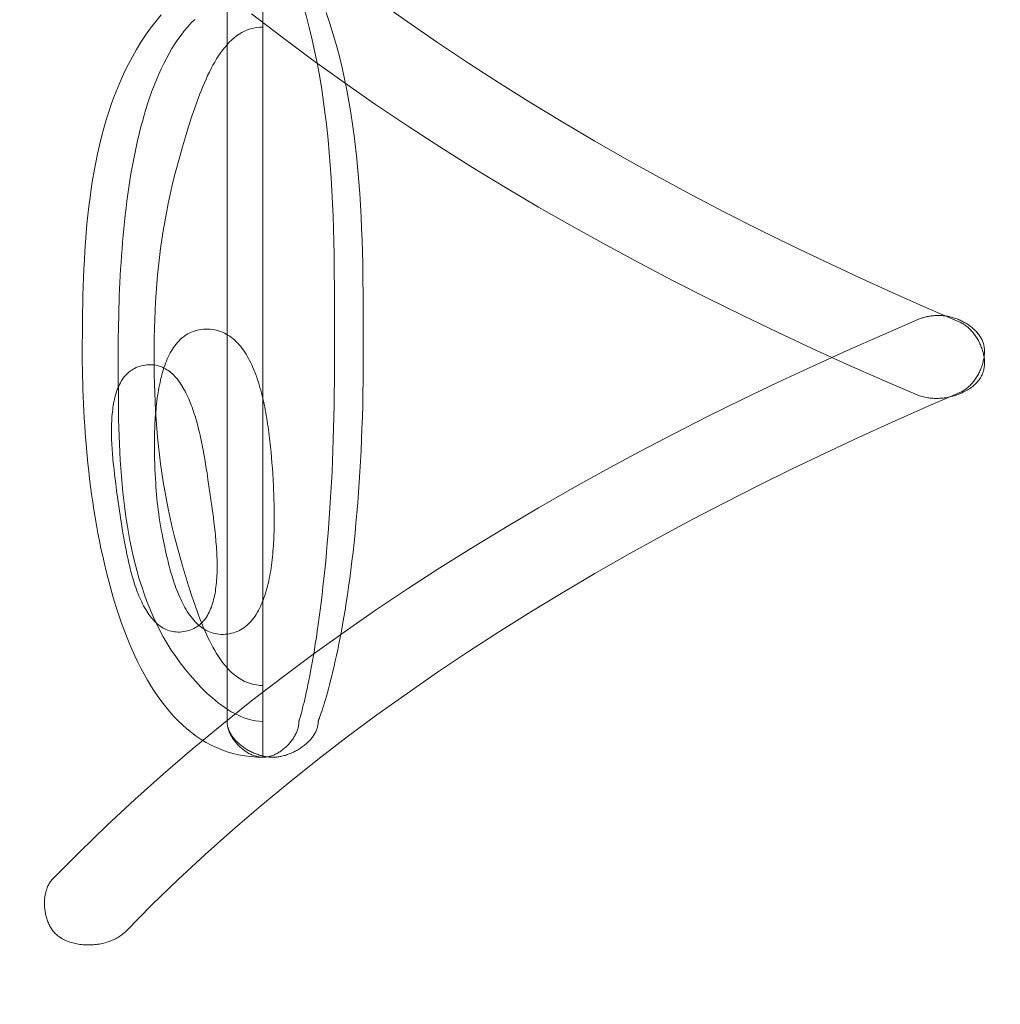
# Model space of a CAD drawing. Header units: millimetres. Extents: x 3925 to 5043, y -86 to 778.
# Tile 73 of 157: x 4416.15 to 4417.37, y 438.18 to 439.41. Entities that reach past the tile are written whole.
import ezdxf

# ---------------------------------------------------------------- set-up
doc = ezdxf.new("R2010")
doc.units = ezdxf.units.MM
doc.header["$LTSCALE"] = 46.255
doc.header["$PDMODE"] = 3
doc.header["$PDSIZE"] = 1
doc.layers.get('Defpoints').update_dxf_attribs({"linetype": 'CONTINUOUS'})
doc.layers.add('140-154101-01_RIGGDXF_DIMENSION', color=7, linetype='CONTINUOUS')
doc.layers.add('H30K-TOP-COVDXF_CONTINUOUS_LINE', color=7, linetype='CONTINUOUS')
doc.styles.add('SLDTEXTSTYLE0', font='arialbd.ttf', dxfattribs={"height": 5.5})
doc.dimstyles.new('SLDDIMSTYLE2', dxfattribs={"dimtxt": 5.650301, "dimasz": 4.572, "dimexe": 0, "dimexo": 0.0625, "dimgap": 1.412575, "dimtad": 0, "dimtih": 1, "dimtoh": 1, "dimlfac": 3.5, "dimrnd": 1e-09, "dimzin": 4, "dimdsep": 46, "dimtxsty": 'SLDTEXTSTYLE0', "dimsah": 1, "dimcen": 0.09, "dimadec": 0, "dimazin": 1, "dimtol": 1, "dimtp": 0.5, "dimtm": 0.5, "dimtfac": 1, "dimtdec": 1, "dimtofl": 0, "dimtmove": 0, "dimatfit": 3, "dimfxl": 1, "dimfrac": 2, "dimtolj": 1, "dimarcsym": 0})

# ---------------------------------------------------------------- blocks, each defined once
blk = doc.blocks.new('*D71')
at = {"layer": '140-154101-01_RIGGDXF_DIMENSION', "color": 0, "linetype": 'Continuous', "lineweight": -2}
for p, q in [((4325.461, 463.5558), (4325.461, 362.4572)), ((4496.711, 463.5558), (4496.711, 362.4572)), ((4492.711, 362.4572), (4329.461, 362.4572))]:
    blk.add_line(p, q, dxfattribs=at)
at = {"layer": '140-154101-01_RIGGDXF_DIMENSION', "color": 0, "linetype": 'Continuous'}
for points in [[(4329.461, 363.1239), (4329.461, 361.7905), (4325.461, 362.4572)], [(4492.711, 363.1239), (4492.711, 361.7905), (4496.711, 362.4572)]]:
    blk.add_solid(points, dxfattribs=at)
at = {"layer": 'Defpoints', "color": 0, "linetype": 'Continuous'}
for p in [(4325.461, 463.6183), (4496.711, 463.6183), (4325.461, 362.4572)]:
    blk.add_point(p, dxfattribs=at)
at = {"layer": '140-154101-01_RIGGDXF_DIMENSION', "color": 0, "linetype": 'Continuous', "insert": (4414.4397, 367.4057), "char_height": 5.5, "attachment_point": 5, "style": 'SLDTEXTSTYLE0'}
blk.add_mtext('\\A1;685.00 [26.97]', dxfattribs=at)

msp = doc.modelspace()

# ---------------------------------------------------------------- linework, layer by layer
at = {"layer": 'H30K-TOP-COVDXF_CONTINUOUS_LINE', "color": 7, "linetype": 'Continuous', "lineweight": 0}
for p, q in [((4416.4502, 439.4893), (4416.4502, 438.4858)), ((4416.4053, 439.4443), (4416.4053, 438.5307)), ((4416.5397, 439.067), (4416.5394, 439.0989)), ((4416.5754, 439.0599), (4416.5751, 439.089)), ((4416.5756, 439.0308), (4416.5754, 439.0599)), ((4416.2243, 439.0197), (4416.2242, 438.9982)), ((4416.2692, 439.009), (4416.2694, 439.024)), ((4416.2691, 438.9946), (4416.2692, 439.009)), ((4416.2242, 438.9982), (4416.2242, 438.9796)), ((4416.2692, 438.9583), (4416.2691, 438.9946)), ((4416.2693, 438.9384), (4416.2692, 438.9583)), ((4416.2695, 438.9184), (4416.2693, 438.9384)), ((4416.3774, 438.8589), (4416.3763, 438.8649)), ((4416.3784, 438.853), (4416.3774, 438.8589)), ((4416.4609, 438.8606), (4416.4603, 438.8674)), ((4416.4614, 438.854), (4416.4609, 438.8606)), ((4416.3149, 438.8528), (4416.3151, 438.8465)), ((4416.3151, 438.8465), (4416.3153, 438.8404)), ((4416.3793, 438.8473), (4416.3784, 438.853)), ((4416.3802, 438.8416), (4416.3793, 438.8473)), ((4416.4619, 438.8475), (4416.4614, 438.854)), ((4416.4623, 438.8412), (4416.4619, 438.8475)), ((4416.2646, 438.8396), (4416.2653, 438.8337)), ((4416.2653, 438.8337), (4416.2661, 438.8279)), ((4416.3153, 438.8404), (4416.3156, 438.8345)), ((4416.3156, 438.8345), (4416.316, 438.8289)), ((4416.3814, 438.8333), (4416.3802, 438.8416)), ((4416.3862, 438.7998), (4416.3814, 438.8333)), ((4416.4629, 438.8322), (4416.4623, 438.8412)), ((4416.4632, 438.8265), (4416.4629, 438.8322)), ((4416.2661, 438.8279), (4416.2672, 438.8195)), ((4416.2672, 438.8195), (4416.2721, 438.786)), ((4416.4635, 438.8206), (4416.4632, 438.8265)), ((4416.4637, 438.8145), (4416.4635, 438.8206)), ((4416.4639, 438.8082), (4416.4637, 438.8145)), ((4416.3874, 438.7914), (4416.3862, 438.7998)), ((4416.2721, 438.786), (4416.2733, 438.7777)), ((4416.3882, 438.7856), (4416.3874, 438.7914)), ((4416.3889, 438.7798), (4416.3882, 438.7856)), ((4416.2733, 438.7777), (4416.2742, 438.772)), ((4416.2742, 438.772), (4416.2751, 438.7663)), ((4416.2751, 438.7663), (4416.2761, 438.7604)), ((4416.2761, 438.7604), (4416.2772, 438.7544))]:
    msp.add_line(p, q, dxfattribs=at)
for points in [[(4416.5394, 439.0989), (4416.5391, 439.1149), (4416.5388, 439.1309), (4416.5384, 439.1469), (4416.5378, 439.1628), (4416.5372, 439.1788), (4416.5364, 439.1947), (4416.5354, 439.2107), (4416.5343, 439.2266), (4416.533, 439.2424), (4416.5316, 439.2583), (4416.5299, 439.2741), (4416.528, 439.2898), (4416.526, 439.3055), (4416.5236, 439.3212), (4416.5211, 439.3368), (4416.5182, 439.3524), (4416.5151, 439.3679), (4416.5118, 439.3833), (4416.5081, 439.3987), (4416.5041, 439.414), (4416.4998, 439.4292), (4416.4952, 439.4443)], [(4417.3215, 439.0302), (4417.2792, 439.0485), (4417.2371, 439.0672), (4417.195, 439.0863), (4417.1531, 439.1059), (4417.1113, 439.126), (4417.0696, 439.1465), (4417.0282, 439.1675), (4416.987, 439.1891), (4416.9461, 439.2111), (4416.9054, 439.2336), (4416.865, 439.2567), (4416.825, 439.2802), (4416.7853, 439.3044), (4416.7459, 439.329), (4416.707, 439.3543), (4416.6684, 439.3801), (4416.6304, 439.4064), (4416.5927, 439.4334)], [(4416.3227, 439.4145), (4416.316, 439.4063), (4416.3095, 439.3979), (4416.3034, 439.3892), (4416.2976, 439.3804), (4416.292, 439.3714), (4416.2868, 439.3622), (4416.2818, 439.3529), (4416.2771, 439.3433), (4416.2727, 439.3337), (4416.2685, 439.3238), (4416.2646, 439.3139), (4416.2609, 439.3038), (4416.2574, 439.2935), (4416.2542, 439.2832), (4416.2511, 439.2727), (4416.2483, 439.2622), (4416.2457, 439.2515), (4416.2433, 439.2408), (4416.2411, 439.23), (4416.239, 439.2191), (4416.2371, 439.2081), (4416.2354, 439.1971), (4416.2339, 439.1861), (4416.2325, 439.175), (4416.2312, 439.1639), (4416.2301, 439.1527), (4416.2291, 439.1415), (4416.2282, 439.1304), (4416.2274, 439.1192), (4416.2268, 439.108), (4416.2262, 439.0968), (4416.2257, 439.0857), (4416.2253, 439.0746), (4416.225, 439.0635), (4416.2247, 439.0525), (4416.2245, 439.0415), (4416.2243, 439.0197)], [(4416.436, 439.4158), (4416.474, 439.3866), (4416.5125, 439.3579), (4416.5515, 439.3299), (4416.591, 439.3025), (4416.6309, 439.2757), (4416.6713, 439.2495), (4416.7121, 439.2238), (4416.7533, 439.1988), (4416.7948, 439.1742), (4416.8367, 439.1503), (4416.8789, 439.1269), (4416.9213, 439.104), (4416.964, 439.0816), (4417.007, 439.0598), (4417.0502, 439.0385), (4417.0935, 439.0176), (4417.137, 438.9973), (4417.1807, 438.9774), (4417.2244, 438.958), (4417.2683, 438.9391)], [(4416.5751, 439.089), (4416.5749, 439.1036), (4416.5745, 439.1182), (4416.5741, 439.1328), (4416.5735, 439.1474), (4416.5729, 439.1619), (4416.5721, 439.1765), (4416.5712, 439.191), (4416.5701, 439.2056), (4416.5689, 439.2201), (4416.5675, 439.2345), (4416.566, 439.249), (4416.5642, 439.2633), (4416.5623, 439.2777), (4416.5601, 439.292), (4416.5577, 439.3062), (4416.5551, 439.3204), (4416.5522, 439.3345), (4416.5491, 439.3485), (4416.5457, 439.3624), (4416.542, 439.3763), (4416.5381, 439.3901), (4416.5338, 439.4038), (4416.5293, 439.4174)], [(4416.2694, 439.024), (4416.2698, 439.0394), (4416.27, 439.0473), (4416.2702, 439.0553), (4416.2705, 439.0633), (4416.2709, 439.0715), (4416.2712, 439.0797), (4416.2717, 439.088), (4416.2721, 439.0963), (4416.2727, 439.1047), (4416.2732, 439.1132), (4416.2739, 439.1217), (4416.2746, 439.1302), (4416.2753, 439.1387), (4416.2761, 439.1473), (4416.277, 439.1559), (4416.278, 439.1645), (4416.279, 439.1731), (4416.2801, 439.1816), (4416.2812, 439.1902), (4416.2824, 439.1987), (4416.2838, 439.2073), (4416.2851, 439.2157), (4416.2866, 439.2242), (4416.2882, 439.2325), (4416.2898, 439.2408), (4416.2915, 439.2491), (4416.2933, 439.2573), (4416.2952, 439.2654), (4416.2972, 439.2734), (4416.2993, 439.2813), (4416.3015, 439.2891), (4416.3038, 439.2968), (4416.3062, 439.3044), (4416.3087, 439.3119), (4416.3113, 439.3192), (4416.3141, 439.3264), (4416.3169, 439.3335), (4416.3198, 439.3404), (4416.3229, 439.3472), (4416.3261, 439.3538), (4416.3294, 439.3602), (4416.3328, 439.3664), (4416.3363, 439.3725), (4416.34, 439.3783), (4416.3438, 439.384), (4416.3477, 439.3894), (4416.3518, 439.3947), (4416.356, 439.3997), (4416.3603, 439.4045), (4416.3648, 439.409)], [(4416.3142, 438.9876), (4416.3142, 438.9992), (4416.3143, 439.0107), (4416.3146, 439.0221), (4416.3149, 439.0334), (4416.3154, 439.0447), (4416.3159, 439.0558), (4416.3166, 439.0669), (4416.3175, 439.078), (4416.3184, 439.0891), (4416.3195, 439.1001), (4416.3208, 439.1112), (4416.3222, 439.1223), (4416.3237, 439.1334), (4416.3255, 439.1446), (4416.3274, 439.1558), (4416.3294, 439.1671), (4416.3317, 439.1785), (4416.3342, 439.1901), (4416.3368, 439.2017), (4416.3397, 439.2135), (4416.3427, 439.2254), (4416.346, 439.2375), (4416.3495, 439.2497), (4416.3532, 439.2622), (4416.3572, 439.2749), (4416.3614, 439.2877), (4416.363, 439.2924), (4416.3646, 439.2971), (4416.3662, 439.3018), (4416.3679, 439.3065), (4416.3696, 439.3113), (4416.3714, 439.3159), (4416.3732, 439.3206), (4416.3751, 439.3252), (4416.377, 439.3298), (4416.379, 439.3343), (4416.381, 439.3387), (4416.3831, 439.3431), (4416.3852, 439.3474), (4416.3875, 439.3515), (4416.3898, 439.3556), (4416.3921, 439.3596), (4416.3946, 439.3634), (4416.3971, 439.3671), (4416.3997, 439.3706), (4416.4024, 439.374), (4416.4052, 439.3772), (4416.408, 439.3803), (4416.411, 439.3831), (4416.414, 439.3858), (4416.4172, 439.3882), (4416.4204, 439.3904), (4416.4237, 439.3925), (4416.4272, 439.3942), (4416.4307, 439.3958), (4416.4344, 439.397), (4416.4382, 439.398), (4416.4421, 439.3988), (4416.4461, 439.3992), (4416.4502, 439.3994)], [(4416.5398, 439.0034), (4416.5398, 439.0192), (4416.5397, 439.067)], [(4416.5192, 438.5307), (4416.5193, 438.5309), (4416.5195, 438.5314), (4416.5198, 438.5322), (4416.5202, 438.5334), (4416.5208, 438.5349), (4416.5214, 438.5368), (4416.5222, 438.539), (4416.5231, 438.5415), (4416.524, 438.5444), (4416.5251, 438.5476), (4416.5261, 438.5509), (4416.5272, 438.5544), (4416.5283, 438.5583), (4416.5295, 438.5624), (4416.5307, 438.5668), (4416.532, 438.5716), (4416.5334, 438.5766), (4416.5347, 438.5819), (4416.5362, 438.5876), (4416.5376, 438.5935), (4416.5391, 438.5997), (4416.5405, 438.6063), (4416.5421, 438.6132), (4416.5436, 438.6203), (4416.5451, 438.6278), (4416.5466, 438.6356), (4416.5482, 438.6437), (4416.5497, 438.6521), (4416.5512, 438.6609), (4416.5528, 438.67), (4416.5543, 438.6793), (4416.5558, 438.6891), (4416.5572, 438.6991), (4416.5587, 438.7095), (4416.5601, 438.7201), (4416.5614, 438.7312), (4416.5628, 438.7425), (4416.5641, 438.7542), (4416.5653, 438.7662), (4416.5665, 438.7786), (4416.5676, 438.7912), (4416.5687, 438.8043), (4416.5697, 438.8176), (4416.5706, 438.8302), (4416.5714, 438.843), (4416.5722, 438.8562), (4416.5729, 438.8696), (4416.5735, 438.8833), (4416.574, 438.8973), (4416.5745, 438.9116), (4416.5749, 438.9262), (4416.5752, 438.9411), (4416.5754, 438.9562), (4416.5756, 438.9717), (4416.5756, 439.0308)], [(4417.2949, 439.0386), (4417.2937, 439.0386), (4417.2926, 439.0385), (4417.2915, 439.0385), (4417.2903, 439.0384), (4417.2892, 439.0383), (4417.2881, 439.0382), (4417.2869, 439.0381), (4417.2858, 439.038), (4417.2847, 439.0378), (4417.2835, 439.0376), (4417.2824, 439.0374), (4417.2813, 439.0372), (4417.2802, 439.0369), (4417.2791, 439.0367), (4417.2779, 439.0364), (4417.2768, 439.0361), (4417.2757, 439.0358), (4417.2747, 439.0355), (4417.2736, 439.0351), (4417.2725, 439.0347), (4417.2714, 439.0343), (4417.2704, 439.0339), (4417.2693, 439.0335), (4417.2244, 439.0141)], [(4417.3482, 439.0103), (4417.3475, 439.0115), (4417.3467, 439.0127), (4417.3459, 439.0139), (4417.3451, 439.015), (4417.3442, 439.0161), (4417.3433, 439.0172), (4417.3423, 439.0183), (4417.3413, 439.0193), (4417.3403, 439.0203), (4417.3392, 439.0213), (4417.3381, 439.0223), (4417.337, 439.0233), (4417.3359, 439.0242), (4417.3347, 439.0251), (4417.3335, 439.026), (4417.3323, 439.0268), (4417.3311, 439.0276), (4417.3298, 439.0284), (4417.3285, 439.0292), (4417.3272, 439.0299), (4417.3259, 439.0306), (4417.3246, 439.0313), (4417.3232, 439.032), (4417.3219, 439.0326), (4417.3205, 439.0332), (4417.3191, 439.0338), (4417.3177, 439.0343), (4417.3163, 439.0348), (4417.3149, 439.0353), (4417.3135, 439.0357), (4417.312, 439.0361), (4417.3106, 439.0365), (4417.3092, 439.0369), (4417.3077, 439.0372), (4417.3063, 439.0375), (4417.3048, 439.0377), (4417.3034, 439.038), (4417.302, 439.0382), (4417.3005, 439.0383), (4417.2991, 439.0384), (4417.2977, 439.0385), (4417.2963, 439.0386), (4417.2949, 439.0386)], [(4417.3483, 438.962), (4417.3489, 438.9631), (4417.3495, 438.9643), (4417.35, 438.9654), (4417.3505, 438.9666), (4417.3509, 438.9678), (4417.3513, 438.9691), (4417.3516, 438.9703), (4417.3518, 438.9716), (4417.3521, 438.9729), (4417.3522, 438.9742), (4417.3524, 438.9755), (4417.3525, 438.9768), (4417.3525, 438.9782), (4417.3525, 438.9796), (4417.3525, 438.9809), (4417.3524, 438.9823), (4417.3523, 438.9837), (4417.3521, 438.9851), (4417.3519, 438.9865), (4417.3517, 438.9879), (4417.3514, 438.9893), (4417.3511, 438.9907), (4417.3508, 438.9921), (4417.3504, 438.9935), (4417.35, 438.9949), (4417.3495, 438.9963), (4417.349, 438.9977), (4417.3485, 438.9991), (4417.348, 439.0004), (4417.3474, 439.0018), (4417.3468, 439.0032), (4417.3461, 439.0045), (4417.3455, 439.0058), (4417.3448, 439.0071), (4417.3441, 439.0084), (4417.3433, 439.0097), (4417.3425, 439.0109), (4417.3417, 439.0122), (4417.3409, 439.0134), (4417.3401, 439.0146), (4417.3392, 439.0157), (4417.3383, 439.0169), (4417.3374, 439.018), (4417.3364, 439.019), (4417.3355, 439.0201), (4417.3345, 439.0211), (4417.3335, 439.0221), (4417.3325, 439.023), (4417.3315, 439.0239), (4417.3304, 439.0248), (4417.3293, 439.0256), (4417.3283, 439.0264), (4417.3272, 439.0272), (4417.3261, 439.0279), (4417.3249, 439.0285), (4417.3238, 439.0291), (4417.3227, 439.0297), (4417.3215, 439.0302)], [(4416.3783, 439.0214), (4416.3756, 439.0213), (4416.3729, 439.021), (4416.3703, 439.0206), (4416.3678, 439.0201), (4416.3654, 439.0195), (4416.363, 439.0187), (4416.3607, 439.0178), (4416.3585, 439.0168), (4416.3564, 439.0157), (4416.3543, 439.0144), (4416.3523, 439.0131), (4416.3503, 439.0116), (4416.3484, 439.01), (4416.3466, 439.0084), (4416.3448, 439.0066), (4416.3432, 439.0047), (4416.3415, 439.0028), (4416.3399, 439.0007), (4416.3384, 438.9986), (4416.337, 438.9964), (4416.3356, 438.9941), (4416.3342, 438.9917), (4416.3329, 438.9892), (4416.3317, 438.9867), (4416.3305, 438.9841), (4416.3294, 438.9814), (4416.3283, 438.9787), (4416.3273, 438.9759), (4416.3263, 438.973), (4416.3253, 438.9701), (4416.3245, 438.9671), (4416.3236, 438.9641), (4416.3228, 438.961), (4416.3221, 438.9579), (4416.3214, 438.9547), (4416.3207, 438.9515), (4416.3201, 438.9482), (4416.3195, 438.945), (4416.3189, 438.9416), (4416.3184, 438.9383), (4416.3179, 438.9349), (4416.3175, 438.9315), (4416.3171, 438.9281), (4416.3167, 438.9246), (4416.3164, 438.9212), (4416.3161, 438.9177), (4416.3158, 438.9142), (4416.3155, 438.9107), (4416.3153, 438.9073), (4416.3151, 438.9038), (4416.315, 438.9003), (4416.3148, 438.8968), (4416.3147, 438.8933), (4416.3146, 438.8898), (4416.3145, 438.8863), (4416.3145, 438.8829), (4416.3145, 438.8794), (4416.3145, 438.876), (4416.3145, 438.8726), (4416.3145, 438.8692), (4416.3145, 438.8659), (4416.3146, 438.8626), (4416.3147, 438.8593), (4416.3149, 438.8528)], [(4416.4603, 438.8674), (4416.4599, 438.8708), (4416.4596, 438.8743), (4416.4592, 438.8778), (4416.4588, 438.8813), (4416.4584, 438.8849), (4416.458, 438.8884), (4416.4575, 438.892), (4416.4571, 438.8956), (4416.4566, 438.8991), (4416.456, 438.9027), (4416.4555, 438.9063), (4416.4549, 438.9099), (4416.4543, 438.9135), (4416.4536, 438.917), (4416.453, 438.9206), (4416.4523, 438.9241), (4416.4515, 438.9277), (4416.4508, 438.9312), (4416.45, 438.9347), (4416.4492, 438.9381), (4416.4483, 438.9416), (4416.4474, 438.945), (4416.4464, 438.9483), (4416.4455, 438.9517), (4416.4445, 438.9549), (4416.4434, 438.9582), (4416.4423, 438.9614), (4416.4412, 438.9645), (4416.44, 438.9676), (4416.4388, 438.9707), (4416.4375, 438.9736), (4416.4362, 438.9766), (4416.4349, 438.9794), (4416.4335, 438.9822), (4416.432, 438.9849), (4416.4305, 438.9876), (4416.429, 438.9901), (4416.4274, 438.9926), (4416.4258, 438.995), (4416.4241, 438.9974), (4416.4223, 438.9996), (4416.4205, 439.0017), (4416.4187, 439.0038), (4416.4168, 439.0057), (4416.4148, 439.0076), (4416.4128, 439.0094), (4416.4108, 439.011), (4416.4086, 439.0125), (4416.4064, 439.014), (4416.4042, 439.0153), (4416.4019, 439.0165), (4416.3995, 439.0175), (4416.3971, 439.0185), (4416.3946, 439.0193), (4416.3921, 439.02), (4416.3894, 439.0206), (4416.3868, 439.021), (4416.384, 439.0213), (4416.3812, 439.0214), (4416.3783, 439.0214)], [(4417.2244, 439.0141), (4417.1807, 438.9947), (4417.137, 438.9749), (4417.0935, 438.9545), (4417.0502, 438.9337), (4417.007, 438.9124), (4416.964, 438.8905), (4416.9213, 438.8682), (4416.8789, 438.8453), (4416.8367, 438.8219), (4416.7948, 438.7979), (4416.7533, 438.7734), (4416.7121, 438.7483), (4416.6713, 438.7227), (4416.6309, 438.6965), (4416.591, 438.6697), (4416.5515, 438.6423), (4416.5125, 438.6142), (4416.474, 438.5856), (4416.436, 438.5564), (4416.3986, 438.5265), (4416.3617, 438.4959), (4416.3255, 438.4647), (4416.2899, 438.4329), (4416.2549, 438.4004), (4416.2206, 438.3672), (4416.187, 438.3333)], [(4417.3215, 438.942), (4417.3227, 438.9425), (4417.3238, 438.9431), (4417.3249, 438.9437), (4417.3261, 438.9443), (4417.3272, 438.945), (4417.3283, 438.9458), (4417.3294, 438.9466), (4417.3304, 438.9474), (4417.3315, 438.9483), (4417.3325, 438.9492), (4417.3335, 438.9501), (4417.3345, 438.9511), (4417.3355, 438.9521), (4417.3364, 438.9532), (4417.3374, 438.9543), (4417.3383, 438.9554), (4417.3392, 438.9565), (4417.3401, 438.9577), (4417.3409, 438.9588), (4417.3417, 438.9601), (4417.3425, 438.9613), (4417.3433, 438.9625), (4417.344, 438.9638), (4417.3448, 438.9651), (4417.3455, 438.9664), (4417.3461, 438.9678), (4417.3468, 438.9691), (4417.3474, 438.9704), (4417.3479, 438.9718), (4417.3485, 438.9732), (4417.349, 438.9746), (4417.3495, 438.976), (4417.3499, 438.9774), (4417.3503, 438.9788), (4417.3507, 438.9802), (4417.351, 438.9816), (4417.3514, 438.983), (4417.3516, 438.9844), (4417.3519, 438.9858), (4417.3521, 438.9872), (4417.3522, 438.9886), (4417.3523, 438.99), (4417.3524, 438.9914), (4417.3524, 438.9928), (4417.3524, 438.9941), (4417.3524, 438.9955), (4417.3523, 438.9968), (4417.3521, 438.9982), (4417.352, 438.9995), (4417.3517, 439.0008), (4417.3515, 439.002), (4417.3512, 439.0033), (4417.3508, 439.0045), (4417.3504, 439.0057), (4417.3499, 439.0069), (4417.3494, 439.0081), (4417.3488, 439.0092), (4417.3482, 439.0103)], [(4416.4952, 438.5307), (4416.4952, 438.5309), (4416.4954, 438.5314), (4416.4956, 438.5322), (4416.496, 438.5334), (4416.4964, 438.5349), (4416.497, 438.5368), (4416.4976, 438.539), (4416.4982, 438.5415), (4416.499, 438.5444), (4416.4998, 438.5476), (4416.5006, 438.5509), (4416.5015, 438.5544), (4416.5024, 438.5583), (4416.5033, 438.5624), (4416.5043, 438.5668), (4416.5053, 438.5716), (4416.5064, 438.5766), (4416.5075, 438.5819), (4416.5086, 438.5876), (4416.5097, 438.5935), (4416.5109, 438.5997), (4416.512, 438.6063), (4416.5132, 438.6132), (4416.5144, 438.6203), (4416.5156, 438.6278), (4416.5169, 438.6356), (4416.5181, 438.6437), (4416.5193, 438.6521), (4416.5205, 438.6609), (4416.5217, 438.67), (4416.5229, 438.6793), (4416.5241, 438.6891), (4416.5252, 438.6991), (4416.5264, 438.7095), (4416.5275, 438.7201), (4416.5286, 438.7312), (4416.5296, 438.7425), (4416.5306, 438.7542), (4416.5316, 438.7662), (4416.5326, 438.7786), (4416.5335, 438.7912), (4416.5343, 438.8043), (4416.5351, 438.8176), (4416.5358, 438.8302), (4416.5365, 438.843), (4416.537, 438.8562), (4416.5376, 438.8696), (4416.5381, 438.8833), (4416.5385, 438.8973), (4416.5389, 438.9116), (4416.5392, 438.9262), (4416.5394, 438.9411), (4416.5396, 438.9562), (4416.5397, 438.9717), (4416.5398, 439.0034)], [(4416.2242, 438.9796), (4416.2243, 438.9713), (4416.2245, 438.963), (4416.2247, 438.9544), (4416.2249, 438.9458), (4416.2252, 438.937), (4416.2256, 438.9281), (4416.2261, 438.9191), (4416.2266, 438.9099), (4416.2272, 438.9007), (4416.2278, 438.8914), (4416.2286, 438.882), (4416.2294, 438.8726), (4416.2303, 438.8631), (4416.2313, 438.8535), (4416.2323, 438.8439), (4416.2334, 438.8342), (4416.2346, 438.8245), (4416.2359, 438.8148), (4416.2373, 438.8051), (4416.2388, 438.7954), (4416.2404, 438.7857), (4416.242, 438.776), (4416.2438, 438.7663), (4416.2456, 438.7566), (4416.2476, 438.747), (4416.2497, 438.7374), (4416.2518, 438.7279), (4416.2541, 438.7185), (4416.2564, 438.7091), (4416.2589, 438.6998), (4416.2615, 438.6905), (4416.2642, 438.6814), (4416.267, 438.6724), (4416.2699, 438.6635), (4416.2729, 438.6547), (4416.2761, 438.646), (4416.2794, 438.6375), (4416.2828, 438.6291), (4416.2863, 438.6209), (4416.2899, 438.6128), (4416.2937, 438.6049), (4416.2976, 438.5972), (4416.3016, 438.5896), (4416.3058, 438.5823), (4416.3101, 438.5751), (4416.3145, 438.5682), (4416.3191, 438.5615), (4416.3238, 438.555), (4416.3287, 438.5488), (4416.3337, 438.5428), (4416.3388, 438.537), (4416.3441, 438.5315), (4416.3496, 438.5263), (4416.3551, 438.5213), (4416.3609, 438.5167), (4416.3668, 438.5123), (4416.3728, 438.5082), (4416.379, 438.5045), (4416.3854, 438.5011), (4416.3919, 438.4979), (4416.3986, 438.4952), (4416.4055, 438.4927), (4416.4125, 438.4907), (4416.4197, 438.4889), (4416.4271, 438.4876), (4416.4346, 438.4866), (4416.4423, 438.486), (4416.4502, 438.4858)], [(4416.4502, 438.5757), (4416.4461, 438.5758), (4416.4421, 438.5763), (4416.4382, 438.577), (4416.4344, 438.578), (4416.4307, 438.5793), (4416.4272, 438.5808), (4416.4237, 438.5826), (4416.4204, 438.5846), (4416.4172, 438.5868), (4416.414, 438.5893), (4416.411, 438.5919), (4416.408, 438.5948), (4416.4052, 438.5978), (4416.4024, 438.6011), (4416.3997, 438.6044), (4416.3971, 438.608), (4416.3946, 438.6117), (4416.3921, 438.6155), (4416.3898, 438.6195), (4416.3875, 438.6235), (4416.3852, 438.6277), (4416.3831, 438.632), (4416.381, 438.6364), (4416.379, 438.6408), (4416.377, 438.6453), (4416.3751, 438.6499), (4416.3732, 438.6545), (4416.3714, 438.6592), (4416.3696, 438.6638), (4416.3679, 438.6685), (4416.3662, 438.6733), (4416.3646, 438.678), (4416.363, 438.6827), (4416.3614, 438.6874), (4416.3572, 438.7002), (4416.3532, 438.7129), (4416.3495, 438.7254), (4416.346, 438.7376), (4416.3427, 438.7497), (4416.3397, 438.7617), (4416.3368, 438.7734), (4416.3342, 438.7851), (4416.3317, 438.7966), (4416.3294, 438.808), (4416.3274, 438.8193), (4416.3255, 438.8306), (4416.3237, 438.8418), (4416.3222, 438.8529), (4416.3208, 438.864), (4416.3195, 438.875), (4416.3184, 438.8861), (4416.3175, 438.8972), (4416.3166, 438.9082), (4416.3159, 438.9194), (4416.3154, 438.9305), (4416.3149, 438.9418), (4416.3146, 438.9531), (4416.3143, 438.9645), (4416.3142, 438.976), (4416.3142, 438.9876)], [(4416.3027, 438.9764), (4416.3003, 438.976), (4416.298, 438.9755), (4416.2958, 438.9749), (4416.2937, 438.9742), (4416.2917, 438.9734), (4416.2897, 438.9724), (4416.2878, 438.9714), (4416.286, 438.9703), (4416.2843, 438.9691), (4416.2826, 438.9678), (4416.281, 438.9664), (4416.2795, 438.9649), (4416.2781, 438.9633), (4416.2767, 438.9617), (4416.2754, 438.96), (4416.2741, 438.9582), (4416.273, 438.9563), (4416.2718, 438.9543), (4416.2708, 438.9523), (4416.2698, 438.9502), (4416.2689, 438.948), (4416.268, 438.9458), (4416.2672, 438.9435), (4416.2664, 438.9412), (4416.2657, 438.9388), (4416.2651, 438.9363), (4416.2645, 438.9338), (4416.2639, 438.9313), (4416.2634, 438.9287), (4416.2629, 438.926), (4416.2625, 438.9233), (4416.2622, 438.9206), (4416.2618, 438.9178), (4416.2616, 438.915), (4416.2613, 438.9121), (4416.2611, 438.9093), (4416.261, 438.9064), (4416.2609, 438.9034), (4416.2608, 438.9005), (4416.2607, 438.8975), (4416.2607, 438.8945), (4416.2607, 438.8915), (4416.2608, 438.8884), (4416.2608, 438.8854), (4416.2609, 438.8823), (4416.2611, 438.8792), (4416.2612, 438.8762), (4416.2614, 438.8731), (4416.2616, 438.87), (4416.2618, 438.8669), (4416.2621, 438.8638), (4416.2623, 438.8608), (4416.2626, 438.8577), (4416.2629, 438.8546), (4416.2632, 438.8516), (4416.2635, 438.8486), (4416.2639, 438.8455), (4416.2646, 438.8396)], [(4416.3763, 438.8649), (4416.3758, 438.8679), (4416.3752, 438.8709), (4416.3746, 438.8739), (4416.374, 438.8769), (4416.3734, 438.8799), (4416.3728, 438.8829), (4416.3721, 438.886), (4416.3715, 438.889), (4416.3708, 438.892), (4416.37, 438.895), (4416.3693, 438.8979), (4416.3685, 438.9009), (4416.3677, 438.9038), (4416.3669, 438.9068), (4416.3661, 438.9096), (4416.3652, 438.9125), (4416.3643, 438.9154), (4416.3634, 438.9182), (4416.3625, 438.9209), (4416.3615, 438.9237), (4416.3605, 438.9264), (4416.3595, 438.929), (4416.3584, 438.9317), (4416.3573, 438.9342), (4416.3562, 438.9367), (4416.3551, 438.9392), (4416.3539, 438.9416), (4416.3527, 438.944), (4416.3514, 438.9463), (4416.3501, 438.9485), (4416.3488, 438.9507), (4416.3474, 438.9528), (4416.3461, 438.9548), (4416.3446, 438.9568), (4416.3432, 438.9587), (4416.3417, 438.9605), (4416.3401, 438.9622), (4416.3385, 438.9638), (4416.3369, 438.9654), (4416.3353, 438.9669), (4416.3336, 438.9683), (4416.3318, 438.9696), (4416.33, 438.9707), (4416.3282, 438.9718), (4416.3263, 438.9728), (4416.3244, 438.9737), (4416.3224, 438.9745), (4416.3204, 438.9752), (4416.3184, 438.9758), (4416.3163, 438.9762), (4416.3142, 438.9766), (4416.312, 438.9768), (4416.3097, 438.9769), (4416.3074, 438.9769), (4416.3051, 438.9767), (4416.3027, 438.9764)], [(4417.2683, 438.9391), (4417.2698, 438.9385), (4417.2713, 438.938), (4417.2729, 438.9375), (4417.2744, 438.937), (4417.276, 438.9366), (4417.2777, 438.9362), (4417.2793, 438.9359), (4417.281, 438.9356), (4417.2827, 438.9354), (4417.2844, 438.9352), (4417.2861, 438.935), (4417.2879, 438.9349), (4417.2896, 438.9348), (4417.2914, 438.9348), (4417.2932, 438.9348), (4417.295, 438.9348), (4417.2967, 438.9349), (4417.2985, 438.9351), (4417.3003, 438.9352), (4417.3021, 438.9354), (4417.3039, 438.9357), (4417.3057, 438.936), (4417.3074, 438.9363), (4417.3092, 438.9367), (4417.311, 438.9371), (4417.3127, 438.9376), (4417.3144, 438.938), (4417.3161, 438.9386), (4417.3179, 438.9391), (4417.3195, 438.9397), (4417.3212, 438.9404), (4417.3228, 438.9411), (4417.3245, 438.9418), (4417.326, 438.9425), (4417.3276, 438.9433), (4417.3291, 438.9441), (4417.3307, 438.945), (4417.3321, 438.9459), (4417.3336, 438.9468), (4417.335, 438.9478), (4417.3363, 438.9488), (4417.3377, 438.9498), (4417.3389, 438.9509), (4417.3402, 438.952), (4417.3414, 438.9531), (4417.3425, 438.9543), (4417.3436, 438.9555), (4417.3447, 438.9568), (4417.3457, 438.958), (4417.3466, 438.9593), (4417.3475, 438.9607), (4417.3483, 438.962)], [(4416.2789, 438.2684), (4416.3113, 438.301), (4416.3443, 438.333), (4416.378, 438.3643), (4416.4124, 438.395), (4416.4473, 438.425), (4416.4828, 438.4544), (4416.5189, 438.4831), (4416.5556, 438.5113), (4416.5927, 438.5389), (4416.6304, 438.5658), (4416.6684, 438.5922), (4416.707, 438.618), (4416.7459, 438.6432), (4416.7853, 438.6679), (4416.825, 438.692), (4416.8651, 438.7156), (4416.9054, 438.7386), (4416.9461, 438.7611), (4416.987, 438.7831), (4417.0282, 438.8047), (4417.0697, 438.8257), (4417.1113, 438.8462), (4417.1531, 438.8663), (4417.195, 438.8859), (4417.2371, 438.905), (4417.2793, 438.9237), (4417.3215, 438.942)], [(4416.4502, 438.5307), (4416.4456, 438.5309), (4416.441, 438.5314), (4416.4365, 438.5322), (4416.432, 438.5333), (4416.4276, 438.5347), (4416.4233, 438.5364), (4416.419, 438.5383), (4416.4148, 438.5404), (4416.4106, 438.5427), (4416.4065, 438.5452), (4416.4025, 438.5479), (4416.3985, 438.5508), (4416.3946, 438.5537), (4416.3908, 438.5568), (4416.387, 438.56), (4416.3834, 438.5633), (4416.3797, 438.5666), (4416.3725, 438.5737), (4416.3656, 438.581), (4416.359, 438.5884), (4416.3527, 438.5961), (4416.3467, 438.6039), (4416.341, 438.6119), (4416.3355, 438.62), (4416.3304, 438.6283), (4416.3255, 438.6367), (4416.3209, 438.6453), (4416.3166, 438.654), (4416.3125, 438.6629), (4416.3086, 438.6718), (4416.305, 438.6809), (4416.3016, 438.6901), (4416.2985, 438.6994), (4416.2955, 438.7088), (4416.2928, 438.7183), (4416.2902, 438.7279), (4416.2878, 438.7375), (4416.2857, 438.7473), (4416.2837, 438.7571), (4416.2818, 438.7669), (4416.2802, 438.7769), (4416.2786, 438.7868), (4416.2773, 438.7969), (4416.276, 438.8069), (4416.2749, 438.817), (4416.274, 438.8271), (4416.2731, 438.8373), (4416.2723, 438.8474), (4416.2717, 438.8576), (4416.2711, 438.8677), (4416.2707, 438.8779), (4416.2703, 438.888), (4416.27, 438.8982), (4416.2697, 438.9083), (4416.2695, 438.9184)], [(4416.316, 438.8289), (4416.3163, 438.8239), (4416.3166, 438.819), (4416.317, 438.8142), (4416.3175, 438.8094), (4416.318, 438.8046), (4416.3185, 438.7998), (4416.3191, 438.795), (4416.3198, 438.7902), (4416.3205, 438.7853), (4416.3213, 438.7804), (4416.3221, 438.7755), (4416.323, 438.7704), (4416.324, 438.7653), (4416.325, 438.76), (4416.326, 438.7547), (4416.3273, 438.7489)], [(4416.4003, 438.6396), (4416.403, 438.6397), (4416.4056, 438.64), (4416.4082, 438.6404), (4416.4107, 438.6409), (4416.4132, 438.6416), (4416.4155, 438.6423), (4416.4178, 438.6432), (4416.4201, 438.6442), (4416.4222, 438.6454), (4416.4243, 438.6466), (4416.4263, 438.6479), (4416.4283, 438.6494), (4416.4302, 438.651), (4416.432, 438.6526), (4416.4337, 438.6544), (4416.4354, 438.6563), (4416.4371, 438.6582), (4416.4387, 438.6603), (4416.4402, 438.6624), (4416.4416, 438.6646), (4416.443, 438.6669), (4416.4444, 438.6693), (4416.4457, 438.6718), (4416.4469, 438.6743), (4416.4481, 438.6769), (4416.4492, 438.6796), (4416.4503, 438.6823), (4416.4514, 438.6851), (4416.4524, 438.688), (4416.4533, 438.6909), (4416.4542, 438.6939), (4416.455, 438.6969), (4416.4558, 438.7), (4416.4566, 438.7031), (4416.4573, 438.7063), (4416.458, 438.7095), (4416.4586, 438.7128), (4416.4592, 438.716), (4416.4598, 438.7194), (4416.4603, 438.7227), (4416.4607, 438.7261), (4416.4612, 438.7295), (4416.4616, 438.7329), (4416.462, 438.7364), (4416.4623, 438.7398), (4416.4626, 438.7433), (4416.4629, 438.7468), (4416.4632, 438.7503), (4416.4634, 438.7538), (4416.4636, 438.7573), (4416.4638, 438.7608), (4416.4639, 438.7643), (4416.464, 438.7678), (4416.4641, 438.7712), (4416.4642, 438.7747), (4416.4643, 438.7782), (4416.4643, 438.7816), (4416.4643, 438.785), (4416.4643, 438.7884), (4416.4643, 438.7918), (4416.4642, 438.7952), (4416.4642, 438.7985), (4416.4641, 438.8018), (4416.4639, 438.8082)], [(4416.3509, 438.643), (4416.3533, 438.6434), (4416.3556, 438.6439), (4416.3578, 438.6445), (4416.3599, 438.6452), (4416.3619, 438.6461), (4416.3639, 438.647), (4416.3658, 438.648), (4416.3676, 438.6491), (4416.3693, 438.6504), (4416.371, 438.6517), (4416.3726, 438.6531), (4416.3741, 438.6545), (4416.3755, 438.6561), (4416.3769, 438.6578), (4416.3782, 438.6595), (4416.3794, 438.6613), (4416.3806, 438.6632), (4416.3817, 438.6651), (4416.3828, 438.6672), (4416.3838, 438.6692), (4416.3847, 438.6714), (4416.3856, 438.6736), (4416.3864, 438.6759), (4416.3871, 438.6783), (4416.3878, 438.6807), (4416.3885, 438.6831), (4416.3891, 438.6856), (4416.3897, 438.6882), (4416.3902, 438.6908), (4416.3906, 438.6934), (4416.391, 438.6961), (4416.3914, 438.6989), (4416.3917, 438.7016), (4416.392, 438.7044), (4416.3922, 438.7073), (4416.3924, 438.7102), (4416.3925, 438.7131), (4416.3927, 438.716), (4416.3927, 438.7189), (4416.3928, 438.7219), (4416.3928, 438.7249), (4416.3928, 438.7279), (4416.3927, 438.731), (4416.3927, 438.734), (4416.3926, 438.7371), (4416.3924, 438.7401), (4416.3923, 438.7432), (4416.3921, 438.7463), (4416.3919, 438.7494), (4416.3917, 438.7525), (4416.3914, 438.7555), (4416.3912, 438.7586), (4416.3909, 438.7617), (4416.3906, 438.7647), (4416.3903, 438.7678), (4416.3899, 438.7708), (4416.3896, 438.7738), (4416.3889, 438.7798)], [(4416.2772, 438.7544), (4416.2777, 438.7514), (4416.2783, 438.7484), (4416.2789, 438.7454), (4416.2795, 438.7424), (4416.2801, 438.7394), (4416.2807, 438.7364), (4416.2814, 438.7333), (4416.2821, 438.7303), (4416.2828, 438.7273), (4416.2835, 438.7243), (4416.2842, 438.7214), (4416.285, 438.7184), (4416.2858, 438.7155), (4416.2866, 438.7125), (4416.2874, 438.7097), (4416.2883, 438.7068), (4416.2892, 438.7039), (4416.2901, 438.7011), (4416.2911, 438.6984), (4416.292, 438.6956), (4416.293, 438.6929), (4416.2941, 438.6903), (4416.2951, 438.6876), (4416.2962, 438.6851), (4416.2974, 438.6826), (4416.2985, 438.6801), (4416.2997, 438.6777), (4416.3009, 438.6753), (4416.3022, 438.673), (4416.3035, 438.6708), (4416.3048, 438.6686), (4416.3062, 438.6665), (4416.3076, 438.6645), (4416.309, 438.6625), (4416.3105, 438.6607), (4416.312, 438.6589), (4416.3135, 438.6571), (4416.3151, 438.6555), (4416.3167, 438.6539), (4416.3184, 438.6525), (4416.3201, 438.6511), (4416.3218, 438.6498), (4416.3236, 438.6486), (4416.3254, 438.6475), (4416.3273, 438.6465), (4416.3292, 438.6456), (4416.3312, 438.6448), (4416.3332, 438.6442), (4416.3352, 438.6436), (4416.3373, 438.6431), (4416.3395, 438.6428), (4416.3417, 438.6426), (4416.3439, 438.6425), (4416.3462, 438.6425), (4416.3485, 438.6427), (4416.3509, 438.643)], [(4416.3273, 438.7489), (4416.3279, 438.7459), (4416.3285, 438.743), (4416.3292, 438.74), (4416.3299, 438.7369), (4416.3306, 438.7339), (4416.3314, 438.7309), (4416.3322, 438.7278), (4416.333, 438.7248), (4416.3338, 438.7217), (4416.3346, 438.7187), (4416.3355, 438.7156), (4416.3364, 438.7126), (4416.3374, 438.7095), (4416.3383, 438.7065), (4416.3393, 438.7036), (4416.3403, 438.7006), (4416.3414, 438.6976), (4416.3425, 438.6947), (4416.3436, 438.6919), (4416.3448, 438.689), (4416.346, 438.6862), (4416.3473, 438.6835), (4416.3485, 438.6808), (4416.3498, 438.6782), (4416.3512, 438.6756), (4416.3526, 438.673), (4416.354, 438.6706), (4416.3555, 438.6682), (4416.357, 438.6658), (4416.3586, 438.6636), (4416.3602, 438.6614), (4416.3619, 438.6593), (4416.3636, 438.6573), (4416.3653, 438.6554), (4416.3671, 438.6536), (4416.3689, 438.6518), (4416.3708, 438.6502), (4416.3728, 438.6487), (4416.3748, 438.6472), (4416.3768, 438.6459), (4416.3789, 438.6447), (4416.3811, 438.6436), (4416.3833, 438.6427), (4416.3855, 438.6418), (4416.3878, 438.6411), (4416.3902, 438.6405), (4416.3926, 438.6401), (4416.3951, 438.6398), (4416.3977, 438.6396), (4416.4003, 438.6396)], [(4416.4053, 438.5307), (4416.4053, 438.5295), (4416.4054, 438.5283), (4416.4055, 438.5271), (4416.4057, 438.5259), (4416.4059, 438.5247), (4416.4064, 438.5224)], [(4416.4053, 438.5296), (4416.4054, 438.5284), (4416.4055, 438.5272), (4416.4057, 438.526), (4416.4059, 438.5248), (4416.4061, 438.5236)], [(4416.4502, 438.4858), (4416.4514, 438.4858), (4416.4526, 438.4859), (4416.4538, 438.486), (4416.455, 438.4862), (4416.4562, 438.4864), (4416.4574, 438.4867), (4416.4585, 438.487), (4416.4597, 438.4873), (4416.4609, 438.4877), (4416.4621, 438.4881), (4416.4633, 438.4885), (4416.4644, 438.489), (4416.4656, 438.4896), (4416.4668, 438.4901), (4416.4679, 438.4907), (4416.4691, 438.4914), (4416.4702, 438.492), (4416.4713, 438.4928), (4416.4724, 438.4935), (4416.4735, 438.4942), (4416.4746, 438.495), (4416.4756, 438.4959), (4416.4767, 438.4967), (4416.4777, 438.4976), (4416.4787, 438.4985), (4416.4797, 438.4994), (4416.4806, 438.5003), (4416.4816, 438.5013), (4416.4825, 438.5023), (4416.4834, 438.5033), (4416.4843, 438.5043), (4416.4851, 438.5054), (4416.4859, 438.5064), (4416.4867, 438.5075), (4416.4875, 438.5086), (4416.4882, 438.5097), (4416.4889, 438.5108), (4416.4896, 438.5119), (4416.4902, 438.5131), (4416.4908, 438.5142), (4416.4914, 438.5154), (4416.4919, 438.5165), (4416.4924, 438.5177), (4416.4929, 438.5189), (4416.4933, 438.5201), (4416.4937, 438.5212), (4416.494, 438.5224), (4416.4943, 438.5236), (4416.4946, 438.5248), (4416.4948, 438.526), (4416.495, 438.5272), (4416.4951, 438.5284), (4416.4952, 438.5296), (4416.4952, 438.5307)], [(4416.4623, 438.4858), (4416.4635, 438.4858), (4416.4648, 438.4859), (4416.466, 438.486), (4416.4673, 438.4861), (4416.4686, 438.4862), (4416.4699, 438.4864), (4416.4712, 438.4867), (4416.4725, 438.4869), (4416.4738, 438.4872), (4416.4751, 438.4875), (4416.4764, 438.4879), (4416.4777, 438.4882), (4416.4791, 438.4886), (4416.4804, 438.4891), (4416.4817, 438.4896), (4416.483, 438.49), (4416.4843, 438.4906), (4416.4856, 438.4911), (4416.4869, 438.4917), (4416.4882, 438.4923), (4416.4895, 438.4929), (4416.4908, 438.4936), (4416.492, 438.4942), (4416.4933, 438.4949), (4416.4945, 438.4957), (4416.4957, 438.4964), (4416.4969, 438.4972), (4416.4981, 438.498), (4416.4992, 438.4988), (4416.5004, 438.4996), (4416.5015, 438.5005), (4416.5026, 438.5014), (4416.5037, 438.5023), (4416.5047, 438.5032), (4416.5057, 438.5041), (4416.5067, 438.5051), (4416.5077, 438.506), (4416.5086, 438.507), (4416.5095, 438.508), (4416.5104, 438.509), (4416.5112, 438.5101), (4416.512, 438.5111), (4416.5128, 438.5122), (4416.5135, 438.5132), (4416.5142, 438.5143), (4416.5149, 438.5154), (4416.5155, 438.5166), (4416.5161, 438.5177), (4416.5166, 438.5188), (4416.5171, 438.52), (4416.5175, 438.5211), (4416.5179, 438.5223), (4416.5182, 438.5235), (4416.5185, 438.5247), (4416.5188, 438.5259), (4416.519, 438.5271), (4416.5191, 438.5283), (4416.5192, 438.5295), (4416.5192, 438.5307)], [(4416.4062, 438.5235), (4416.4066, 438.5223), (4416.407, 438.5211), (4416.4074, 438.52), (4416.4079, 438.5188), (4416.4084, 438.5177), (4416.409, 438.5165), (4416.4096, 438.5154), (4416.4102, 438.5143), (4416.4109, 438.5132), (4416.4117, 438.5122), (4416.4124, 438.5111), (4416.4132, 438.51), (4416.4141, 438.509), (4416.415, 438.508), (4416.4159, 438.507), (4416.4168, 438.506), (4416.4178, 438.505), (4416.4188, 438.5041), (4416.4198, 438.5032), (4416.4208, 438.5022), (4416.4219, 438.5013), (4416.423, 438.5005), (4416.4241, 438.4996), (4416.4253, 438.4988), (4416.4264, 438.498), (4416.4276, 438.4972), (4416.4288, 438.4964), (4416.43, 438.4957), (4416.4313, 438.4949), (4416.4325, 438.4942), (4416.4338, 438.4936), (4416.435, 438.4929), (4416.4363, 438.4923), (4416.4376, 438.4917), (4416.4389, 438.4911), (4416.4402, 438.4906), (4416.4415, 438.49), (4416.4428, 438.4895), (4416.4442, 438.4891), (4416.4455, 438.4886), (4416.4468, 438.4882), (4416.4481, 438.4879), (4416.4494, 438.4875), (4416.4508, 438.4872), (4416.4521, 438.4869), (4416.4534, 438.4867), (4416.4547, 438.4864), (4416.456, 438.4862), (4416.4573, 438.4861), (4416.4585, 438.486), (4416.4598, 438.4859), (4416.461, 438.4858), (4416.4623, 438.4858)], [(4416.4064, 438.5224), (4416.4068, 438.5212), (4416.4071, 438.5201), (4416.4076, 438.5189), (4416.408, 438.5177), (4416.4085, 438.5165), (4416.409, 438.5154), (4416.4096, 438.5142), (4416.4102, 438.5131), (4416.4109, 438.5119), (4416.4115, 438.5108), (4416.4122, 438.5097), (4416.413, 438.5086), (4416.4137, 438.5075), (4416.4145, 438.5064), (4416.4153, 438.5054), (4416.4162, 438.5043), (4416.4171, 438.5033), (4416.4179, 438.5023), (4416.4189, 438.5013), (4416.4198, 438.5003), (4416.4208, 438.4994), (4416.4218, 438.4985), (4416.4228, 438.4976), (4416.4238, 438.4967), (4416.4248, 438.4959), (4416.4259, 438.495), (4416.427, 438.4942), (4416.4281, 438.4935), (4416.4292, 438.4928), (4416.4303, 438.492), (4416.4314, 438.4914), (4416.4325, 438.4907), (4416.4337, 438.4901), (4416.4348, 438.4896), (4416.436, 438.489), (4416.4372, 438.4885), (4416.4384, 438.4881), (4416.4395, 438.4877), (4416.4407, 438.4873), (4416.4419, 438.487), (4416.4431, 438.4867), (4416.4443, 438.4864), (4416.4455, 438.4862), (4416.4467, 438.486), (4416.4479, 438.4859), (4416.4491, 438.4858), (4416.4502, 438.4858)], [(4416.187, 438.3333), (4416.1862, 438.3324), (4416.1853, 438.3314), (4416.1846, 438.3304), (4416.1838, 438.3293), (4416.1831, 438.3282), (4416.1825, 438.3271), (4416.1818, 438.326), (4416.1812, 438.3248), (4416.1807, 438.3236), (4416.1802, 438.3223), (4416.1797, 438.321), (4416.1793, 438.3198), (4416.1789, 438.3184), (4416.1785, 438.3171), (4416.1782, 438.3157), (4416.1779, 438.3143), (4416.1776, 438.313), (4416.1774, 438.3115), (4416.1772, 438.3101), (4416.1771, 438.3087), (4416.177, 438.3072), (4416.1769, 438.3058), (4416.1769, 438.3043), (4416.1769, 438.3028), (4416.1769, 438.3013), (4416.177, 438.2999), (4416.1771, 438.2984), (4416.1772, 438.2969), (4416.1774, 438.2954), (4416.1776, 438.294), (4416.1778, 438.2925), (4416.1781, 438.291), (4416.1784, 438.2896), (4416.1787, 438.2881), (4416.179, 438.2867), (4416.1794, 438.2853), (4416.1799, 438.2839), (4416.1803, 438.2825), (4416.1808, 438.2811), (4416.1813, 438.2798), (4416.1819, 438.2785), (4416.1825, 438.2772), (4416.1831, 438.2759), (4416.1837, 438.2746), (4416.1844, 438.2734), (4416.1851, 438.2722), (4416.1858, 438.2711), (4416.1866, 438.2699), (4416.1874, 438.2688), (4416.1882, 438.2678), (4416.1891, 438.2668), (4416.1899, 438.2658), (4416.1909, 438.2648), (4416.1918, 438.2639), (4416.1927, 438.2631), (4416.1937, 438.2623), (4416.1948, 438.2615)], [(4416.1948, 438.2615), (4416.1962, 438.2606), (4416.1976, 438.2597), (4416.1991, 438.2588), (4416.2006, 438.258), (4416.2022, 438.2572), (4416.2038, 438.2565), (4416.2054, 438.2558), (4416.207, 438.2552), (4416.2087, 438.2546), (4416.2105, 438.254), (4416.2122, 438.2535), (4416.214, 438.2531), (4416.2157, 438.2527), (4416.2175, 438.2523), (4416.2194, 438.252), (4416.2212, 438.2517), (4416.2231, 438.2515), (4416.2249, 438.2513), (4416.2268, 438.2512), (4416.2287, 438.2511), (4416.2306, 438.251), (4416.2324, 438.251), (4416.2343, 438.251), (4416.2362, 438.2511), (4416.2381, 438.2512), (4416.24, 438.2514), (4416.2419, 438.2516), (4416.2437, 438.2519), (4416.2456, 438.2522), (4416.2475, 438.2525), (4416.2493, 438.2529), (4416.2511, 438.2533), (4416.2529, 438.2538), (4416.2547, 438.2543), (4416.2564, 438.2549), (4416.2582, 438.2555), (4416.2599, 438.2561), (4416.2616, 438.2568), (4416.2632, 438.2575), (4416.2648, 438.2583), (4416.2664, 438.2591), (4416.268, 438.26), (4416.2695, 438.2609), (4416.271, 438.2618), (4416.2724, 438.2628), (4416.2738, 438.2638), (4416.2751, 438.2649), (4416.2764, 438.266), (4416.2777, 438.2672), (4416.2789, 438.2684)]]:
    msp.add_lwpolyline(points, dxfattribs=at)

# ---------------------------------------------------------------- dimensions: what is measured, and where the dimension line sits
at = {"layer": '140-154101-01_RIGGDXF_DIMENSION', "color": 2, "linetype": 'Continuous'}
dim = msp.add_linear_dim(base=(4325.461, 362.4572), p1=(4496.711, 463.6183), p2=(4325.461, 463.6183), dimstyle='SLDDIMSTYLE2', override={"dimtxt": 5, "dimasz": 4, "dimtad": 1, "dimtih": 0, "dimtoh": 0, "dimlfac": 4, "dimtol": 0, "dimtp": 0.01, "dimtm": 0.01, "dimtdec": 2, "dimtofl": 1, "dimtzin": 0}, dxfattribs=at)
dim.commit()
dim.dimension.update_dxf_attribs({"geometry": '*D71', "text_midpoint": (4414.4397, 362.4572), "dimtype": 160})

doc.saveas('drawing.dxf')
